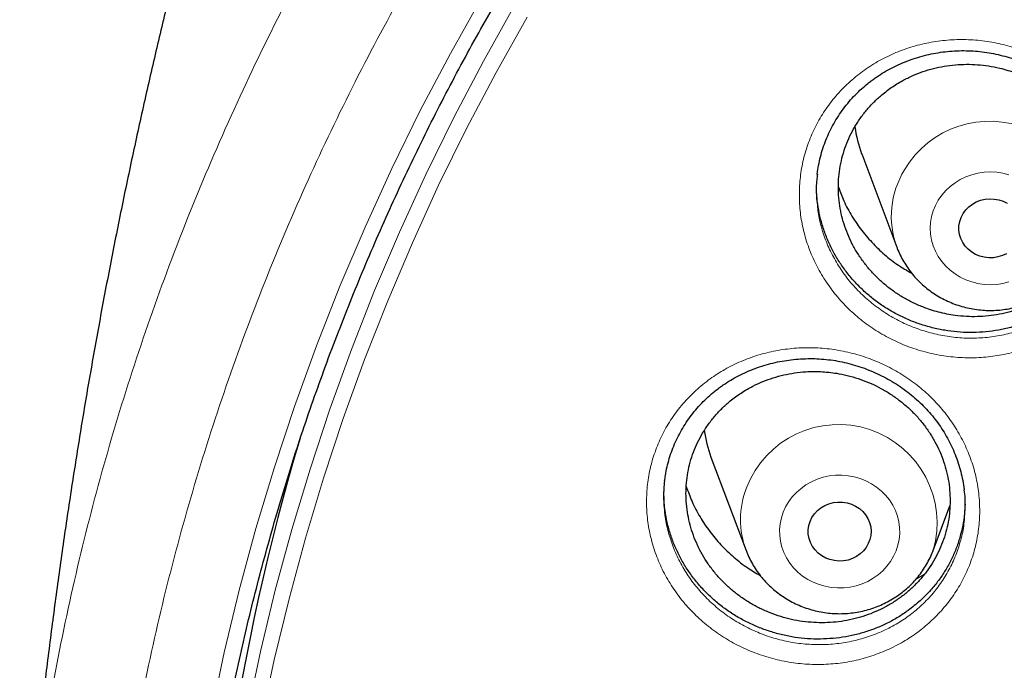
# Model space of a CAD drawing. Header units: millimetres. Extents: x 8 to 791, y 12 to 1717.
# Tile 235 of 256: x 357.05 to 369.56, y 1568.53 to 1576.8. Entities that reach past the tile are written whole.
import ezdxf

# ---------------------------------------------------------------- set-up
doc = ezdxf.new("R2010")
doc.units = ezdxf.units.MM

msp = doc.modelspace()

# ---------------------------------------------------------------- linework, layer by layer
at = {"color": 7, "linetype": 'Continuous', "lineweight": 30}
for p, q in [((367.753, 1575.094), (368.2, 1573.906)), ((365.837, 1571.241), (366.284, 1570.052)), ((368.661, 1570.052), (368.874, 1570.619)), ((368.441, 1569.687), (368.549, 1569.751))]:
    msp.add_line(p, q, dxfattribs=at)
at = {"color": 8, "linetype": 'Continuous', "lineweight": 0, "flags": 128}
for points in [[(358.978, 1563.945), (359.034, 1564.753), (359.113, 1565.559), (359.215, 1566.363), (359.338, 1567.165), (359.485, 1567.963), (359.653, 1568.757), (359.844, 1569.547), (360.056, 1570.332), (360.29, 1571.112), (360.546, 1571.885), (360.824, 1572.652), (361.122, 1573.412), (361.442, 1574.164), (361.783, 1574.908), (362.144, 1575.643), (362.526, 1576.37), (362.928, 1577.086)], [(359.594, 1565.717), (359.683, 1566.408), (359.805, 1567.198), (359.949, 1567.985), (360.115, 1568.768), (360.302, 1569.547), (360.512, 1570.32), (360.743, 1571.088), (360.995, 1571.851), (361.269, 1572.607), (361.563, 1573.356), (361.878, 1574.097), (362.214, 1574.83), (362.57, 1575.555), (362.947, 1576.271), (363.343, 1576.978)], [(363.5, 1576.829), (363.106, 1576.126), (362.732, 1575.414), (362.377, 1574.694), (362.043, 1573.964), (361.73, 1573.227), (361.437, 1572.482), (361.165, 1571.73), (360.914, 1570.972), (360.684, 1570.208), (360.476, 1569.439), (360.289, 1568.664), (360.124, 1567.886), (359.981, 1567.103), (359.859, 1566.318), (359.76, 1565.529), (359.683, 1564.739), (359.627, 1563.947)], [(368.726, 1574.506), (368.77, 1574.569), (368.82, 1574.627), (368.877, 1574.68), (368.939, 1574.727), (369.006, 1574.768), (369.077, 1574.802), (369.152, 1574.829), (369.229, 1574.848), (369.308, 1574.86), (369.388, 1574.864), (369.468, 1574.86), (369.547, 1574.848), (369.624, 1574.829)], [(369.624, 1573.466), (369.547, 1573.447), (369.468, 1573.435), (369.388, 1573.431), (369.308, 1573.435), (369.229, 1573.447), (369.152, 1573.466), (369.077, 1573.493), (369.006, 1573.527), (368.939, 1573.568), (368.877, 1573.615), (368.82, 1573.668), (368.77, 1573.726), (368.726, 1573.789), (368.69, 1573.856), (368.662, 1573.926), (368.641, 1573.999), (368.628, 1574.073), (368.624, 1574.148), (368.628, 1574.222), (368.641, 1574.297), (368.662, 1574.369), (368.69, 1574.439), (368.726, 1574.506)], [(366.755, 1570.539), (366.786, 1570.608), (366.825, 1570.674), (366.871, 1570.735), (366.923, 1570.792), (366.982, 1570.843), (367.045, 1570.888), (367.114, 1570.927), (367.186, 1570.958), (367.262, 1570.983), (367.34, 1571), (367.419, 1571.009), (367.499, 1571.01), (367.579, 1571.003), (367.657, 1570.989), (367.734, 1570.967), (367.807, 1570.938), (367.877, 1570.902), (367.943, 1570.859), (368.003, 1570.809), (368.057, 1570.755), (368.106, 1570.695), (368.147, 1570.63), (368.181, 1570.562), (368.207, 1570.491), (368.225, 1570.418), (368.234, 1570.344), (368.236, 1570.269), (368.229, 1570.194), (368.213, 1570.121), (368.19, 1570.049), (368.159, 1569.98), (368.12, 1569.914), (368.074, 1569.853), (368.022, 1569.796), (367.963, 1569.745), (367.9, 1569.7), (367.831, 1569.661), (367.759, 1569.63), (367.683, 1569.605), (367.605, 1569.588), (367.526, 1569.579), (367.446, 1569.578), (367.366, 1569.584), (367.288, 1569.599), (367.211, 1569.621), (367.138, 1569.65), (367.068, 1569.686), (367.002, 1569.729), (366.942, 1569.779), (366.887, 1569.833), (366.839, 1569.893), (366.798, 1569.958), (366.764, 1570.026), (366.738, 1570.096), (366.72, 1570.17), (366.711, 1570.244), (366.709, 1570.319), (366.716, 1570.394), (366.732, 1570.467), (366.755, 1570.539)]]:
    msp.add_lwpolyline(points, dxfattribs=at)
at = {"color": 7, "linetype": 'Continuous', "lineweight": 30, "flags": 128}
for points in [[(369.041, 1574.335), (369.074, 1574.381), (369.114, 1574.421), (369.159, 1574.455), (369.209, 1574.483), (369.263, 1574.504), (369.32, 1574.517), (369.378, 1574.523), (369.436, 1574.52), (369.494, 1574.509), (369.549, 1574.491), (369.6, 1574.466)], [(369.592, 1573.825), (369.54, 1573.8), (369.484, 1573.783), (369.427, 1573.774), (369.368, 1573.773), (369.31, 1573.779), (369.254, 1573.794), (369.201, 1573.816), (369.151, 1573.845), (369.107, 1573.881), (369.068, 1573.922), (369.037, 1573.968), (369.013, 1574.018), (368.996, 1574.07), (368.989, 1574.125), (368.989, 1574.18), (368.998, 1574.234), (369.016, 1574.286), (369.041, 1574.335)], [(367.097, 1570.422), (367.121, 1570.472), (367.152, 1570.518), (367.19, 1570.56), (367.234, 1570.596), (367.284, 1570.625), (367.337, 1570.647), (367.393, 1570.662), (367.451, 1570.669), (367.51, 1570.668), (367.567, 1570.659), (367.623, 1570.642), (367.675, 1570.617), (367.723, 1570.586), (367.766, 1570.549), (367.802, 1570.506), (367.832, 1570.459), (367.854, 1570.408), (367.867, 1570.355), (367.872, 1570.3), (367.869, 1570.245), (367.857, 1570.192), (367.837, 1570.14), (367.81, 1570.092), (367.775, 1570.048), (367.733, 1570.009), (367.686, 1569.977), (367.635, 1569.951), (367.58, 1569.932), (367.523, 1569.922), (367.464, 1569.919), (367.406, 1569.924), (367.349, 1569.937), (367.295, 1569.957), (367.245, 1569.985), (367.2, 1570.02), (367.16, 1570.06), (367.127, 1570.105), (367.101, 1570.154), (367.084, 1570.206), (367.074, 1570.261), (367.073, 1570.315), (367.081, 1570.37), (367.097, 1570.422)]]:
    msp.add_lwpolyline(points, dxfattribs=at)
at = {"color": 7, "linetype": 'Continuous', "lineweight": 30}
for centre, radius, start, end in [((369.197, 1575.638), 1.544, 187.4312, 200.6382), ((367.282, 1571.785), 1.544, 187.6794, 200.6379), ((388.153, 1563.222), 28.748, 163.3064, 179.9799)]:
    msp.add_arc(centre, radius, start, end, dxfattribs=at)
at = {"color": 8, "linetype": 'Continuous', "lineweight": 0}
for centre, radius, start, end in [((369.375, 1574.257), 1.251, 343.731, 149.5471), ((369.248, 1574.3), 1.119, 148.1508, 200.4273), ((367.458, 1570.402), 1.252, 343.8848, 159.024), ((367.327, 1570.446), 1.114, 158.7299, 200.6232)]:
    msp.add_arc(centre, radius, start, end, dxfattribs=at)
for points, knots in [([(357.062, 1565.06), (357.075, 1565.261), (357.119, 1565.942), (357.264, 1567.097), (357.497, 1568.522), (357.798, 1569.928), (358.161, 1571.311), (358.585, 1572.67), (359.071, 1574.011), (359.622, 1575.339), (360.237, 1576.651), (360.918, 1577.943), (361.658, 1579.207), (362.457, 1580.439), (363.308, 1581.629), (364.208, 1582.777), (365.154, 1583.881), (366.15, 1584.945), (367.2, 1585.974), (368.304, 1586.965), (369.46, 1587.915), (370.659, 1588.816), (371.9, 1589.667), (373.172, 1590.462), (374.471, 1591.199), (375.795, 1591.879), (377.149, 1592.505), (378.54, 1593.078), (379.964, 1593.597), (381.419, 1594.06), (382.895, 1594.462), (384.388, 1594.803), (385.887, 1595.081), (387.388, 1595.296), (388.889, 1595.447), (390.395, 1595.542), (391.401, 1595.554), (391.904, 1595.56)], [0, 0, 0, 0, 0.012292, 0.041589, 0.070885, 0.100181, 0.128955, 0.157728, 0.186501, 0.215275, 0.244571, 0.273867, 0.303164, 0.33246, 0.361757, 0.39053, 0.419303, 0.448076, 0.47685, 0.506146, 0.535443, 0.564739, 0.594035, 0.623332, 0.652105, 0.680878, 0.709652, 0.738425, 0.767721, 0.797018, 0.826314, 0.85561, 0.884907, 0.91368, 0.942453, 0.971227, 1, 1, 1, 1]), ([(391.904, 1594.138), (391.408, 1594.133), (390.415, 1594.121), (388.928, 1594.025), (387.447, 1593.873), (385.974, 1593.658), (384.522, 1593.385), (383.092, 1593.054), (381.688, 1592.669), (380.302, 1592.227), (378.93, 1591.726), (377.575, 1591.166), (376.239, 1590.547), (374.933, 1589.873), (373.66, 1589.147), (372.43, 1588.373), (371.243, 1587.554), (370.103, 1586.694), (369.003, 1585.788), (367.94, 1584.832), (366.916, 1583.828), (365.934, 1582.777), (365.002, 1581.686), (364.123, 1580.557), (363.302, 1579.4), (362.54, 1578.218), (361.837, 1577.014), (361.191, 1575.782), (360.598, 1574.518), (360.062, 1573.222), (359.584, 1571.898), (359.168, 1570.556), (358.815, 1569.197), (358.529, 1567.834), (358.307, 1566.468), (358.149, 1565.103), (358.054, 1563.733), (358.023, 1562.352), (358.055, 1560.963), (358.153, 1559.568), (358.317, 1558.178), (358.545, 1556.797), (358.837, 1555.434), (359.189, 1554.093), (359.6, 1552.775), (360.071, 1551.476), (360.605, 1550.188), (361.202, 1548.916), (361.862, 1547.663), (362.58, 1546.438), (363.354, 1545.243), (364.179, 1544.089), (365.051, 1542.976), (365.969, 1541.907), (366.934, 1540.875), (367.953, 1539.877), (369.023, 1538.916), (370.144, 1537.995), (371.307, 1537.121), (372.509, 1536.296), (373.742, 1535.526), (375.002, 1534.811), (376.286, 1534.152), (377.599, 1533.545), (378.947, 1532.989), (380.327, 1532.486), (381.739, 1532.037), (383.169, 1531.647), (384.617, 1531.316), (386.07, 1531.047), (387.526, 1530.839), (388.981, 1530.691), (390.441, 1530.603), (391.913, 1530.573), (393.394, 1530.603), (394.881, 1530.695), (396.362, 1530.849), (397.835, 1531.063), (399.287, 1531.336), (400.717, 1531.667), (402.121, 1532.052), (403.507, 1532.495), (404.879, 1532.996), (406.234, 1533.556), (407.57, 1534.174), (408.876, 1534.848), (410.149, 1535.575), (411.379, 1536.349), (412.566, 1537.167), (413.706, 1538.028), (414.806, 1538.934), (415.869, 1539.889), (416.893, 1540.893), (417.875, 1541.945), (418.807, 1543.036), (419.686, 1544.164), (420.507, 1545.321), (421.269, 1546.503), (421.972, 1547.707), (422.618, 1548.939), (423.211, 1550.204), (423.747, 1551.499), (424.225, 1552.823), (424.641, 1554.165), (424.994, 1555.524), (425.28, 1556.887), (425.502, 1558.253), (425.66, 1559.618), (425.755, 1560.988), (425.786, 1562.369), (425.754, 1563.758), (425.656, 1565.153), (425.492, 1566.543), (425.264, 1567.924), (424.972, 1569.287), (424.62, 1570.628), (424.209, 1571.946), (423.738, 1573.246), (423.204, 1574.533), (422.607, 1575.805), (421.947, 1577.058), (421.229, 1578.283), (420.455, 1579.478), (419.63, 1580.632), (418.758, 1581.745), (417.84, 1582.815), (416.875, 1583.846), (415.856, 1584.844), (414.786, 1585.805), (413.665, 1586.726), (412.502, 1587.6), (411.3, 1588.425), (410.067, 1589.196), (408.807, 1589.91), (407.523, 1590.569), (406.21, 1591.176), (404.862, 1591.732), (403.482, 1592.235), (402.07, 1592.684), (400.64, 1593.074), (399.192, 1593.405), (397.739, 1593.674), (396.283, 1593.882), (394.828, 1594.029), (393.368, 1594.121), (392.392, 1594.133), (391.904, 1594.138)], [0, 0, 0, 0, 0.007, 0.014, 0.021, 0.028, 0.035, 0.041875, 0.04875, 0.055625, 0.0625, 0.0695, 0.0765, 0.0835, 0.0905, 0.0975, 0.104375, 0.11125, 0.118125, 0.125, 0.132, 0.139, 0.146, 0.153, 0.16, 0.166875, 0.17375, 0.180625, 0.1875, 0.1945, 0.2015, 0.2085, 0.2155, 0.2225, 0.229375, 0.23625, 0.243125, 0.25, 0.257, 0.264, 0.271, 0.278, 0.285, 0.291875, 0.29875, 0.305625, 0.3125, 0.3195, 0.3265, 0.3335, 0.3405, 0.3475, 0.354375, 0.36125, 0.368125, 0.375, 0.382, 0.389, 0.396, 0.403, 0.41, 0.416875, 0.42375, 0.430625, 0.4375, 0.4445, 0.4515, 0.4585, 0.4655, 0.4725, 0.479375, 0.48625, 0.493125, 0.5, 0.507, 0.514, 0.521, 0.528, 0.535, 0.541875, 0.54875, 0.555625, 0.5625, 0.5695, 0.5765, 0.5835, 0.5905, 0.5975, 0.604375, 0.61125, 0.618125, 0.625, 0.632, 0.639, 0.646, 0.653, 0.66, 0.666875, 0.67375, 0.680625, 0.6875, 0.6945, 0.7015, 0.7085, 0.7155, 0.7225, 0.729375, 0.73625, 0.743125, 0.75, 0.757, 0.764, 0.771, 0.778, 0.785, 0.791875, 0.79875, 0.805625, 0.8125, 0.8195, 0.8265, 0.8335, 0.8405, 0.8475, 0.854375, 0.86125, 0.868125, 0.875, 0.882, 0.889, 0.896, 0.903, 0.91, 0.916875, 0.92375, 0.930625, 0.9375, 0.9445, 0.9515, 0.9585, 0.9655, 0.9725, 0.979375, 0.98625, 0.993125, 1, 1, 1, 1]), ([(367.696, 1576.09), (367.757, 1576.135), (367.879, 1576.226), (368.081, 1576.336), (368.295, 1576.426), (368.52, 1576.492), (368.753, 1576.534), (368.991, 1576.55), (369.229, 1576.541), (369.465, 1576.506), (369.697, 1576.447), (369.921, 1576.362), (370.134, 1576.255), (370.334, 1576.126), (370.518, 1575.976), (370.684, 1575.808), (370.83, 1575.624), (370.953, 1575.426), (371.053, 1575.216), (371.128, 1574.998), (371.176, 1574.773), (371.198, 1574.546), (371.194, 1574.318), (371.162, 1574.093), (371.104, 1573.874), (371.021, 1573.662), (370.913, 1573.462), (370.782, 1573.276), (370.633, 1573.109), (370.471, 1572.963), (370.292, 1572.834), (370.094, 1572.721), (369.878, 1572.628), (369.652, 1572.56), (369.418, 1572.517), (369.181, 1572.498), (368.943, 1572.505), (368.706, 1572.539), (368.473, 1572.597), (368.248, 1572.679), (368.034, 1572.786), (367.833, 1572.913), (367.648, 1573.061), (367.481, 1573.229), (367.334, 1573.412), (367.209, 1573.609), (367.108, 1573.818), (367.032, 1574.036), (366.981, 1574.26), (366.958, 1574.488), (366.961, 1574.715), (366.99, 1574.94), (367.047, 1575.16), (367.128, 1575.372), (367.234, 1575.574), (367.366, 1575.763), (367.518, 1575.938), (367.637, 1576.039), (367.696, 1576.09)], [0, 0, 0, 0, 0.017621, 0.035297, 0.052918, 0.070788, 0.088716, 0.106587, 0.124449, 0.142369, 0.160233, 0.178158, 0.19614, 0.214065, 0.231948, 0.249888, 0.267771, 0.285704, 0.303694, 0.321627, 0.339498, 0.357426, 0.375297, 0.393179, 0.411119, 0.429001, 0.446842, 0.464739, 0.48258, 0.499099, 0.515618, 0.533568, 0.551574, 0.569522, 0.58739, 0.605314, 0.623181, 0.641115, 0.659106, 0.67704, 0.694936, 0.712888, 0.730783, 0.748709, 0.766693, 0.784619, 0.802519, 0.820477, 0.838377, 0.856258, 0.874196, 0.892077, 0.909908, 0.927795, 0.945625, 0.96373, 0.981895, 1, 1, 1, 1]), ([(367.191, 1574.44), (367.193, 1574.41), (367.202, 1574.312), (367.242, 1574.147), (367.31, 1573.95), (367.402, 1573.76), (367.515, 1573.581), (367.648, 1573.414), (367.799, 1573.262), (367.967, 1573.128), (368.148, 1573.011), (368.342, 1572.914), (368.546, 1572.839), (368.756, 1572.786), (368.971, 1572.755), (369.186, 1572.748), (369.401, 1572.764), (369.612, 1572.803), (369.817, 1572.864), (370.012, 1572.948), (370.192, 1573.05), (370.353, 1573.166), (370.5, 1573.298), (370.635, 1573.449), (370.753, 1573.618), (370.851, 1573.799), (370.926, 1573.991), (370.975, 1574.169), (370.989, 1574.284), (370.995, 1574.331)], [0, 0, 0, 0, 0.01659, 0.055064, 0.093663, 0.132138, 0.170669, 0.209324, 0.247855, 0.286324, 0.324915, 0.363384, 0.401931, 0.440601, 0.479147, 0.517561, 0.556098, 0.594514, 0.633091, 0.671796, 0.710379, 0.745873, 0.781367, 0.819715, 0.858184, 0.896532, 0.934966, 0.973523, 1, 1, 1, 1]), ([(365.826, 1572.234), (365.888, 1572.276), (366.013, 1572.36), (366.218, 1572.459), (366.434, 1572.539), (366.661, 1572.595), (366.896, 1572.627), (367.134, 1572.634), (367.372, 1572.614), (367.607, 1572.57), (367.836, 1572.501), (368.057, 1572.408), (368.266, 1572.293), (368.461, 1572.156), (368.638, 1572), (368.797, 1571.826), (368.935, 1571.637), (369.049, 1571.435), (369.14, 1571.223), (369.206, 1571.003), (369.244, 1570.778), (369.257, 1570.551), (369.243, 1570.326), (369.202, 1570.104), (369.135, 1569.888), (369.043, 1569.682), (368.926, 1569.487), (368.787, 1569.307), (368.632, 1569.148), (368.463, 1569.009), (368.28, 1568.889), (368.077, 1568.785), (367.856, 1568.702), (367.627, 1568.642), (367.392, 1568.609), (367.154, 1568.601), (366.916, 1568.618), (366.68, 1568.661), (366.45, 1568.728), (366.228, 1568.819), (366.019, 1568.934), (365.823, 1569.069), (365.644, 1569.224), (365.484, 1569.397), (365.345, 1569.585), (365.228, 1569.786), (365.136, 1569.998), (365.069, 1570.218), (365.028, 1570.442), (365.015, 1570.669), (365.027, 1570.895), (365.066, 1571.117), (365.132, 1571.333), (365.222, 1571.539), (365.337, 1571.736), (365.478, 1571.92), (365.64, 1572.089), (365.764, 1572.186), (365.826, 1572.234)], [0, 0, 0, 0, 0.0174358, 0.0349248, 0.0523612, 0.0702446, 0.0881853, 0.1060691, 0.1239463, 0.1418806, 0.1597586, 0.1776924, 0.1956837, 0.2136175, 0.2315, 0.2494388, 0.2673203, 0.2852427, 0.3032224, 0.3211444, 0.3390007, 0.3569135, 0.3747692, 0.3926381, 0.4105641, 0.4284328, 0.4462683, 0.4641605, 0.481996, 0.4985084, 0.5150204, 0.5329866, 0.5510095, 0.5689734, 0.5868574, 0.6047978, 0.6226811, 0.6406296, 0.6586357, 0.6765843, 0.6944842, 0.712441, 0.7303408, 0.7482627, 0.7662419, 0.7841637, 0.8020512, 0.8199958, 0.837883, 0.8557484, 0.8736707, 0.8915354, 0.9093551, 0.9272304, 0.9450482, 0.9633453, 0.9817034, 1, 1, 1, 1]), ([(365.249, 1570.539), (365.249, 1570.535), (365.253, 1570.463), (365.284, 1570.324), (365.343, 1570.125), (365.426, 1569.933), (365.532, 1569.75), (365.658, 1569.579), (365.803, 1569.422), (365.965, 1569.281), (366.141, 1569.158), (366.331, 1569.054), (366.531, 1568.971), (366.74, 1568.909), (366.953, 1568.869), (367.169, 1568.854), (367.384, 1568.86), (367.597, 1568.89), (367.804, 1568.943), (368.003, 1569.018), (368.187, 1569.111), (368.353, 1569.22), (368.506, 1569.345), (368.646, 1569.489), (368.772, 1569.652), (368.877, 1569.828), (368.961, 1570.015), (369.02, 1570.21), (369.051, 1570.346), (369.055, 1570.417), (369.055, 1570.42)], [0, 0, 0, 0, 0.002127, 0.04061, 0.079217, 0.117701, 0.156259, 0.19494, 0.233498, 0.272013, 0.310651, 0.349166, 0.387781, 0.426519, 0.465133, 0.50362, 0.542229, 0.580717, 0.619367, 0.658143, 0.696799, 0.732313, 0.767828, 0.8062, 0.844695, 0.883067, 0.921509, 0.960074, 0.998516, 1, 1, 1, 1])]:
    msp.add_open_spline(points, degree=3, knots=knots, dxfattribs=at)
at = {"color": 7, "linetype": 'Continuous', "lineweight": 30}
for points, knots in [([(359.326, 1565.529), (359.33, 1565.568), (359.35, 1565.761), (359.394, 1566.106), (359.456, 1566.564), (359.527, 1567.021), (359.605, 1567.477), (359.69, 1567.932), (359.782, 1568.386), (359.882, 1568.838), (359.989, 1569.289), (360.103, 1569.738), (360.225, 1570.186), (360.353, 1570.632), (360.489, 1571.076), (360.631, 1571.518), (360.781, 1571.958), (360.938, 1572.396), (361.102, 1572.831), (361.273, 1573.264), (361.451, 1573.695), (361.635, 1574.123), (361.827, 1574.549), (362.025, 1574.972), (362.23, 1575.392), (362.442, 1575.809), (362.66, 1576.222), (362.885, 1576.633), (363.117, 1577.041), (363.355, 1577.445), (363.599, 1577.846), (363.85, 1578.243), (364.108, 1578.637), (364.371, 1579.027), (364.641, 1579.414), (364.917, 1579.796), (365.199, 1580.175), (365.487, 1580.549), (365.781, 1580.92), (366.081, 1581.286), (366.387, 1581.648), (366.698, 1582.006), (367.016, 1582.359), (367.339, 1582.708), (367.667, 1583.052), (368.001, 1583.391), (368.34, 1583.726), (368.685, 1584.056), (369.035, 1584.381), (369.39, 1584.701), (369.75, 1585.016), (370.115, 1585.326), (370.485, 1585.63), (370.86, 1585.93), (371.24, 1586.224), (371.624, 1586.512), (372.013, 1586.796), (372.407, 1587.073), (372.805, 1587.345), (373.207, 1587.612), (373.613, 1587.873), (374.024, 1588.128), (374.438, 1588.377), (374.857, 1588.62), (375.279, 1588.858), (375.705, 1589.089), (376.135, 1589.315), (376.569, 1589.534), (377.005, 1589.747), (377.446, 1589.954), (377.889, 1590.155), (378.336, 1590.349), (378.785, 1590.537), (379.238, 1590.719), (379.694, 1590.895), (380.152, 1591.064), (380.613, 1591.226), (381.076, 1591.382), (381.542, 1591.531), (382.011, 1591.674), (382.481, 1591.81), (382.954, 1591.94), (383.428, 1592.063), (383.905, 1592.179), (384.383, 1592.288), (384.863, 1592.391), (385.345, 1592.487), (385.828, 1592.576), (386.313, 1592.658), (386.799, 1592.734), (387.286, 1592.802), (387.774, 1592.864), (388.263, 1592.919), (388.752, 1592.967), (389.243, 1593.008), (389.734, 1593.042), (390.225, 1593.069), (390.717, 1593.089), (391.21, 1593.102), (391.702, 1593.109), (392.194, 1593.108), (392.687, 1593.101), (393.179, 1593.086), (393.671, 1593.065), (394.162, 1593.036), (394.653, 1593.001), (395.144, 1592.959), (395.633, 1592.91), (396.122, 1592.854), (396.61, 1592.791), (397.097, 1592.721), (397.582, 1592.644), (398.067, 1592.561), (398.549, 1592.47), (399.031, 1592.373), (399.511, 1592.27), (399.989, 1592.159), (400.465, 1592.042), (400.939, 1591.917), (401.412, 1591.787), (401.882, 1591.649), (402.35, 1591.505), (402.815, 1591.355), (403.278, 1591.198), (403.739, 1591.034), (404.196, 1590.864), (404.651, 1590.687), (405.104, 1590.505), (405.553, 1590.315), (405.999, 1590.12), (406.442, 1589.918), (406.881, 1589.71), (407.317, 1589.495), (407.75, 1589.275), (408.179, 1589.049), (408.605, 1588.816), (409.027, 1588.578), (409.444, 1588.333), (409.858, 1588.083), (410.268, 1587.827), (410.674, 1587.565), (411.075, 1587.298), (411.472, 1587.025), (411.865, 1586.746), (412.253, 1586.462), (412.636, 1586.172), (413.015, 1585.877), (413.389, 1585.577), (413.759, 1585.271), (414.123, 1584.96), (414.482, 1584.645), (414.836, 1584.324), (415.185, 1583.998), (415.529, 1583.667), (415.867, 1583.332), (416.2, 1582.991), (416.528, 1582.646), (416.85, 1582.297), (417.166, 1581.943), (417.477, 1581.585), (417.781, 1581.222), (418.08, 1580.855), (418.373, 1580.484), (418.66, 1580.108), (418.941, 1579.729), (419.216, 1579.346), (419.485, 1578.959), (419.747, 1578.568), (420.003, 1578.174), (420.253, 1577.776), (420.497, 1577.374), (420.734, 1576.969), (420.964, 1576.561), (421.188, 1576.15), (421.405, 1575.735), (421.616, 1575.318), (421.819, 1574.897), (422.016, 1574.474), (422.207, 1574.048), (422.39, 1573.62), (422.567, 1573.188), (422.736, 1572.755), (422.899, 1572.319), (423.055, 1571.881), (423.203, 1571.44), (423.345, 1570.998), (423.479, 1570.554), (423.606, 1570.107), (423.726, 1569.66), (423.839, 1569.21), (423.945, 1568.759), (424.043, 1568.306), (424.134, 1567.852), (424.218, 1567.397), (424.295, 1566.941), (424.364, 1566.484), (424.417, 1566.101), (424.444, 1565.87), (424.453, 1565.792)], [0, 0, 0, 0, 0.001323, 0.006459, 0.011595, 0.016731, 0.021867, 0.027003, 0.032139, 0.037275, 0.042411, 0.047547, 0.052683, 0.057819, 0.062955, 0.068091, 0.073226, 0.078362, 0.083498, 0.088634, 0.093769, 0.098905, 0.10404, 0.109176, 0.114311, 0.119447, 0.124582, 0.129717, 0.134853, 0.139988, 0.145123, 0.150258, 0.155393, 0.160528, 0.165663, 0.170798, 0.175933, 0.181068, 0.186203, 0.191337, 0.196472, 0.201607, 0.206741, 0.211876, 0.217011, 0.222145, 0.227279, 0.232414, 0.237548, 0.242682, 0.247817, 0.252951, 0.258085, 0.263219, 0.268353, 0.273487, 0.278621, 0.283755, 0.288889, 0.294023, 0.299157, 0.304291, 0.309425, 0.314559, 0.319692, 0.324826, 0.32996, 0.335093, 0.340227, 0.345361, 0.350494, 0.355628, 0.360761, 0.365895, 0.371028, 0.376162, 0.381295, 0.386429, 0.391562, 0.396695, 0.401829, 0.406962, 0.412095, 0.417229, 0.422362, 0.427495, 0.432628, 0.437762, 0.442895, 0.448028, 0.453161, 0.458295, 0.463428, 0.468561, 0.473694, 0.478827, 0.483961, 0.489094, 0.494227, 0.49936, 0.504493, 0.509627, 0.51476, 0.519893, 0.525026, 0.530159, 0.535292, 0.540426, 0.545559, 0.550692, 0.555825, 0.560958, 0.566092, 0.571225, 0.576358, 0.581491, 0.586625, 0.591758, 0.596891, 0.602024, 0.607158, 0.612291, 0.617424, 0.622558, 0.627691, 0.632824, 0.637958, 0.643091, 0.648225, 0.653358, 0.658492, 0.663625, 0.668759, 0.673892, 0.679026, 0.684159, 0.689293, 0.694427, 0.69956, 0.704694, 0.709828, 0.714962, 0.720096, 0.725229, 0.730363, 0.735497, 0.740631, 0.745765, 0.750899, 0.756033, 0.761167, 0.766302, 0.771436, 0.77657, 0.781704, 0.786839, 0.791973, 0.797108, 0.802242, 0.807377, 0.812511, 0.817646, 0.82278, 0.827915, 0.83305, 0.838185, 0.84332, 0.848454, 0.853589, 0.858724, 0.863859, 0.868994, 0.87413, 0.879265, 0.8844, 0.889535, 0.894671, 0.899806, 0.904941, 0.910077, 0.915212, 0.920348, 0.925483, 0.930619, 0.935755, 0.94089, 0.946026, 0.951162, 0.956298, 0.961434, 0.966569, 0.971705, 0.976841, 0.981977, 0.987113, 0.992249, 0.997385, 1, 1, 1, 1]), ([(359.525, 1579.285), (359.482, 1579.13), (359.374, 1578.742), (359.209, 1578.119), (359.03, 1577.416), (358.857, 1576.709), (358.692, 1576), (358.533, 1575.287), (358.381, 1574.571), (358.236, 1573.853), (358.098, 1573.131), (357.967, 1572.408), (357.843, 1571.682), (357.727, 1570.953), (357.617, 1570.223), (357.515, 1569.491), (357.419, 1568.756), (357.331, 1568.021), (357.251, 1567.283), (357.177, 1566.544), (357.112, 1565.804), (357.071, 1565.309), (357.054, 1565.061), (357.054, 1565.06)], [0, 0, 0, 0, 0.0337891, 0.084314, 0.1348858, 0.1855026, 0.2361623, 0.2868628, 0.3376021, 0.3883782, 0.439189, 0.4900325, 0.5409067, 0.5918097, 0.6427393, 0.6936938, 0.7446709, 0.7956689, 0.8466857, 0.8977194, 0.948768, 0.9998296, 1, 1, 1, 1]), ([(367.83, 1575.988), (367.845, 1575.999), (367.889, 1576.034), (367.966, 1576.088), (368.063, 1576.148), (368.165, 1576.202), (368.27, 1576.251), (368.38, 1576.293), (368.492, 1576.329), (368.607, 1576.358), (368.724, 1576.381), (368.842, 1576.396), (368.961, 1576.405), (369.079, 1576.406), (369.197, 1576.401), (369.313, 1576.388), (369.428, 1576.369), (369.543, 1576.342), (369.657, 1576.309), (369.769, 1576.269), (369.88, 1576.222), (369.988, 1576.169), (370.093, 1576.109), (370.194, 1576.044), (370.29, 1575.974), (370.381, 1575.899), (370.466, 1575.819), (370.545, 1575.735), (370.618, 1575.647), (370.686, 1575.555), (370.748, 1575.458), (370.804, 1575.358), (370.854, 1575.253), (370.898, 1575.146), (370.935, 1575.036), (370.964, 1574.925), (370.985, 1574.821), (370.993, 1574.755), (370.997, 1574.726)], [0, 0, 0, 0, 0.013929, 0.041806, 0.069812, 0.098005, 0.126364, 0.15486, 0.183453, 0.212096, 0.24073, 0.269294, 0.297741, 0.326027, 0.354117, 0.381974, 0.409669, 0.437583, 0.465799, 0.494267, 0.522925, 0.5517, 0.580515, 0.609269, 0.637882, 0.666287, 0.694429, 0.722272, 0.749964, 0.777897, 0.806085, 0.834495, 0.863083, 0.8918, 0.92059, 0.949395, 0.978147, 1, 1, 1, 1]), ([(367.992, 1575.829), (367.959, 1575.799), (367.892, 1575.739), (367.802, 1575.637), (367.72, 1575.528), (367.649, 1575.412), (367.588, 1575.291), (367.538, 1575.167), (367.5, 1575.037), (367.473, 1574.905), (367.458, 1574.77), (367.455, 1574.636), (367.464, 1574.5), (367.484, 1574.366), (367.517, 1574.233), (367.56, 1574.105), (367.616, 1573.978), (367.682, 1573.857), (367.758, 1573.741), (367.844, 1573.632), (367.939, 1573.529), (368.043, 1573.434), (368.155, 1573.348), (368.272, 1573.271), (368.397, 1573.204), (368.549, 1573.137), (368.729, 1573.078), (368.916, 1573.041), (369.081, 1573.025), (369.223, 1573.023), (369.363, 1573.033), (369.503, 1573.053), (369.64, 1573.086), (369.774, 1573.129), (369.902, 1573.182), (370.026, 1573.246), (370.143, 1573.32), (370.253, 1573.403), (370.354, 1573.494), (370.447, 1573.594), (370.531, 1573.701), (370.605, 1573.815), (370.668, 1573.934), (370.721, 1574.059), (370.762, 1574.187), (370.792, 1574.319), (370.81, 1574.452), (370.816, 1574.588), (370.81, 1574.723), (370.792, 1574.858), (370.763, 1574.99), (370.722, 1575.121), (370.669, 1575.248), (370.606, 1575.37), (370.533, 1575.487), (370.449, 1575.599), (370.355, 1575.703), (370.254, 1575.8), (370.145, 1575.888), (370.028, 1575.967), (369.884, 1576.049), (369.71, 1576.125), (369.529, 1576.181), (369.366, 1576.213), (369.225, 1576.229), (369.084, 1576.234), (368.942, 1576.227), (368.801, 1576.209), (368.664, 1576.18), (368.53, 1576.14), (368.4, 1576.089), (368.264, 1576.022), (368.125, 1575.938), (368.037, 1575.866), (367.992, 1575.829)], [0, 0, 0, 0, 0.01322, 0.02644, 0.039995, 0.053649, 0.066887, 0.080265, 0.093644, 0.107298, 0.120537, 0.133916, 0.147295, 0.160949, 0.174193, 0.187578, 0.200962, 0.214622, 0.227873, 0.241266, 0.254658, 0.268326, 0.28158, 0.294928, 0.308383, 0.322058, 0.341925, 0.362109, 0.375787, 0.389077, 0.402366, 0.415846, 0.429522, 0.442774, 0.456168, 0.469561, 0.483231, 0.496476, 0.509861, 0.523246, 0.536908, 0.550147, 0.563526, 0.576906, 0.590561, 0.603799, 0.617177, 0.630556, 0.644209, 0.657451, 0.670834, 0.684216, 0.697873, 0.711123, 0.724512, 0.737902, 0.751567, 0.76482, 0.778166, 0.791619, 0.805292, 0.825158, 0.845342, 0.85902, 0.872311, 0.885602, 0.899082, 0.91276, 0.926014, 0.939361, 0.952806, 0.966478, 0.983146, 1, 1, 1, 1]), ([(367.188, 1574.832), (367.188, 1574.834), (367.191, 1574.873), (367.204, 1574.948), (367.228, 1575.057), (367.259, 1575.164), (367.298, 1575.27), (367.344, 1575.375), (367.396, 1575.476), (367.455, 1575.574), (367.521, 1575.668), (367.592, 1575.758), (367.669, 1575.842), (367.748, 1575.919), (367.804, 1575.966), (367.83, 1575.988)], [0, 0, 0, 0, 0.005049, 0.086742, 0.169377, 0.252672, 0.336507, 0.420738, 0.505205, 0.589738, 0.674123, 0.758211, 0.841876, 0.925021, 1, 1, 1, 1]), ([(367.191, 1574.834), (367.187, 1574.81), (367.174, 1574.719), (367.173, 1574.586), (367.186, 1574.478), (367.191, 1574.44)], [0, 0, 0, 0, 0.181729, 0.704088, 1, 1, 1, 1]), ([(370.347, 1573.24), (370.306, 1573.209), (370.224, 1573.146), (370.09, 1573.065), (369.948, 1572.993), (369.8, 1572.934), (369.647, 1572.886), (369.491, 1572.852), (369.331, 1572.83), (369.169, 1572.821), (369.007, 1572.825), (368.847, 1572.843), (368.687, 1572.873), (368.53, 1572.916), (368.378, 1572.971), (368.232, 1573.037), (368.09, 1573.116), (367.955, 1573.205), (367.829, 1573.305), (367.713, 1573.414), (367.605, 1573.533), (367.508, 1573.659), (367.422, 1573.793), (367.349, 1573.931), (367.287, 1574.077), (367.239, 1574.226), (367.204, 1574.377), (367.183, 1574.53), (367.175, 1574.638), (367.177, 1574.695), (367.177, 1574.7)], [0, 0, 0, 0, 0.036375, 0.073007, 0.109895, 0.147405, 0.183869, 0.220595, 0.257617, 0.295243, 0.331678, 0.368373, 0.405329, 0.442912, 0.47931, 0.515964, 0.552877, 0.590414, 0.626905, 0.663653, 0.700697, 0.738348, 0.774802, 0.811512, 0.848517, 0.886129, 0.922577, 0.959283, 0.996251, 1, 1, 1, 1]), ([(367.458, 1574.669), (367.479, 1574.611), (367.526, 1574.485), (367.626, 1574.3), (367.752, 1574.117), (367.898, 1573.947), (368.062, 1573.794), (368.226, 1573.669), (368.34, 1573.605), (368.388, 1573.577)], [0, 0, 0, 0, 0.127944, 0.279968, 0.431898, 0.584314, 0.736244, 0.888076, 1, 1, 1, 1]), ([(368.199, 1573.91), (368.201, 1573.903), (368.213, 1573.868), (368.242, 1573.805), (368.286, 1573.722), (368.337, 1573.643), (368.394, 1573.567), (368.456, 1573.497), (368.525, 1573.43), (368.598, 1573.369), (368.676, 1573.314), (368.758, 1573.265), (368.844, 1573.221), (368.933, 1573.184), (369.025, 1573.154), (369.119, 1573.131), (369.215, 1573.114), (369.312, 1573.105), (369.409, 1573.103), (369.507, 1573.108), (369.603, 1573.121), (369.699, 1573.14), (369.792, 1573.167), (369.884, 1573.2), (369.972, 1573.241), (370.057, 1573.287), (370.138, 1573.34), (370.214, 1573.398), (370.286, 1573.463), (370.352, 1573.532), (370.412, 1573.606), (370.466, 1573.684), (370.514, 1573.766), (370.55, 1573.84), (370.568, 1573.888), (370.575, 1573.906)], [0, 0, 0, 0, 0.0065647, 0.0375303, 0.0685274, 0.0995635, 0.1306451, 0.1617771, 0.1929627, 0.2242039, 0.255501, 0.286853, 0.3182577, 0.349712, 0.3812119, 0.4127528, 0.4443295, 0.4759365, 0.5075681, 0.539218, 0.5708783, 0.602542, 0.634202, 0.6658512, 0.6974825, 0.7290884, 0.760662, 0.7921962, 0.8236848, 0.8551224, 0.8865047, 0.9178287, 0.949093, 0.9802978, 1, 1, 1, 1]), ([(365.948, 1572.125), (365.963, 1572.136), (366.009, 1572.168), (366.088, 1572.219), (366.188, 1572.275), (366.292, 1572.324), (366.399, 1572.368), (366.51, 1572.406), (366.624, 1572.437), (366.741, 1572.461), (366.858, 1572.479), (366.977, 1572.489), (367.096, 1572.493), (367.214, 1572.49), (367.332, 1572.479), (367.448, 1572.462), (367.562, 1572.438), (367.675, 1572.407), (367.788, 1572.369), (367.899, 1572.325), (368.007, 1572.274), (368.113, 1572.217), (368.216, 1572.154), (368.314, 1572.085), (368.407, 1572.011), (368.495, 1571.933), (368.576, 1571.85), (368.652, 1571.764), (368.721, 1571.674), (368.785, 1571.58), (368.843, 1571.481), (368.895, 1571.379), (368.941, 1571.273), (368.98, 1571.165), (369.013, 1571.055), (369.037, 1570.943), (369.051, 1570.866), (369.055, 1570.825), (369.055, 1570.823)], [0, 0, 0, 0, 0.014226, 0.042679, 0.071263, 0.100036, 0.128979, 0.15806, 0.18724, 0.216472, 0.245696, 0.27485, 0.303884, 0.332755, 0.361428, 0.389862, 0.418119, 0.446599, 0.475388, 0.504434, 0.533673, 0.563033, 0.592433, 0.62177, 0.650963, 0.679944, 0.708656, 0.737063, 0.765312, 0.793802, 0.822556, 0.851539, 0.880708, 0.910011, 0.939392, 0.968791, 0.998138, 1, 1, 1, 1]), ([(366.082, 1571.953), (366.048, 1571.923), (365.98, 1571.864), (365.888, 1571.766), (365.804, 1571.659), (365.73, 1571.546), (365.666, 1571.427), (365.614, 1571.304), (365.572, 1571.176), (365.542, 1571.045), (365.524, 1570.912), (365.518, 1570.779), (365.524, 1570.643), (365.542, 1570.509), (365.571, 1570.377), (365.612, 1570.247), (365.664, 1570.12), (365.728, 1569.998), (365.801, 1569.881), (365.884, 1569.771), (365.978, 1569.666), (366.079, 1569.569), (366.189, 1569.481), (366.305, 1569.402), (366.428, 1569.332), (366.557, 1569.272), (366.69, 1569.222), (366.826, 1569.183), (366.966, 1569.155), (367.108, 1569.139), (367.249, 1569.133), (367.39, 1569.139), (367.53, 1569.156), (367.668, 1569.185), (367.803, 1569.225), (367.932, 1569.275), (368.057, 1569.335), (368.176, 1569.406), (368.288, 1569.486), (368.391, 1569.575), (368.487, 1569.672), (368.573, 1569.777), (368.65, 1569.888), (368.715, 1570.005), (368.771, 1570.128), (368.815, 1570.255), (368.848, 1570.385), (368.869, 1570.517), (368.878, 1570.651), (368.875, 1570.786), (368.86, 1570.921), (368.834, 1571.053), (368.796, 1571.184), (368.746, 1571.312), (368.685, 1571.435), (368.615, 1571.553), (368.533, 1571.666), (368.443, 1571.772), (368.343, 1571.87), (368.236, 1571.96), (368.121, 1572.042), (367.999, 1572.115), (367.872, 1572.177), (367.74, 1572.229), (367.604, 1572.271), (367.442, 1572.307), (367.254, 1572.329), (367.064, 1572.329), (366.9, 1572.312), (366.762, 1572.286), (366.628, 1572.249), (366.496, 1572.202), (366.359, 1572.138), (366.218, 1572.057), (366.128, 1571.988), (366.082, 1571.953)], [0, 0, 0, 0, 0.013285, 0.02657, 0.039999, 0.053654, 0.066894, 0.080274, 0.093654, 0.107309, 0.120547, 0.133925, 0.147303, 0.160956, 0.174196, 0.187577, 0.200957, 0.214613, 0.22786, 0.241248, 0.254635, 0.268298, 0.281552, 0.294898, 0.308343, 0.322014, 0.335305, 0.348595, 0.362076, 0.375753, 0.389044, 0.402335, 0.415817, 0.429495, 0.442748, 0.456093, 0.469546, 0.48322, 0.496469, 0.509858, 0.523248, 0.536914, 0.550156, 0.563538, 0.57692, 0.590579, 0.603816, 0.617195, 0.630573, 0.644226, 0.657465, 0.670844, 0.684224, 0.697878, 0.711123, 0.724508, 0.737893, 0.751553, 0.764805, 0.778198, 0.791591, 0.80526, 0.818549, 0.831838, 0.845317, 0.858993, 0.878859, 0.899044, 0.912722, 0.925976, 0.939324, 0.952778, 0.966454, 0.983134, 1, 1, 1, 1]), ([(365.249, 1570.94), (365.252, 1570.962), (365.259, 1571.022), (365.279, 1571.116), (365.307, 1571.223), (365.343, 1571.329), (365.386, 1571.433), (365.435, 1571.534), (365.492, 1571.633), (365.555, 1571.728), (365.624, 1571.818), (365.699, 1571.905), (365.78, 1571.986), (365.862, 1572.059), (365.92, 1572.104), (365.948, 1572.125)], [0, 0, 0, 0, 0.0493889, 0.127331, 0.2061741, 0.2856495, 0.3656433, 0.4460191, 0.5266254, 0.6072993, 0.6878353, 0.7680905, 0.847943, 0.9272996, 1, 1, 1, 1]), ([(365.249, 1570.942), (365.249, 1570.941), (365.237, 1570.872), (365.233, 1570.736), (365.244, 1570.603), (365.249, 1570.539)], [0, 0, 0, 0, 0.0133528, 0.5215032, 1, 1, 1, 1]), ([(368.344, 1569.292), (368.302, 1569.262), (368.217, 1569.203), (368.079, 1569.128), (367.934, 1569.063), (367.783, 1569.01), (367.628, 1568.97), (367.47, 1568.943), (367.309, 1568.928), (367.147, 1568.926), (366.985, 1568.937), (366.826, 1568.961), (366.667, 1568.998), (366.512, 1569.048), (366.362, 1569.109), (366.219, 1569.182), (366.08, 1569.266), (365.95, 1569.361), (365.828, 1569.466), (365.717, 1569.579), (365.614, 1569.702), (365.523, 1569.832), (365.443, 1569.968), (365.376, 1570.109), (365.321, 1570.255), (365.28, 1570.406), (365.252, 1570.558), (365.238, 1570.689), (365.238, 1570.77), (365.238, 1570.801)], [0, 0, 0, 0, 0.037134, 0.074532, 0.112192, 0.150487, 0.187664, 0.225108, 0.262852, 0.301214, 0.33836, 0.375771, 0.413458, 0.451778, 0.488878, 0.526238, 0.563863, 0.602124, 0.6393, 0.676739, 0.714479, 0.752839, 0.789974, 0.827371, 0.865034, 0.903338, 0.940449, 0.977821, 1, 1, 1, 1]), ([(365.524, 1570.867), (365.547, 1570.802), (365.594, 1570.669), (365.695, 1570.478), (365.818, 1570.293), (365.961, 1570.122), (366.124, 1569.967), (366.292, 1569.835), (366.411, 1569.766), (366.465, 1569.734)], [0, 0, 0, 0, 0.138536, 0.286166, 0.433723, 0.58175, 0.729306, 0.876765, 1, 1, 1, 1]), ([(369.055, 1570.42), (369.061, 1570.485), (369.071, 1570.618), (369.068, 1570.755), (369.056, 1570.824), (369.056, 1570.826)], [0, 0, 0, 0, 0.48353, 0.988105, 1, 1, 1, 1]), ([(369.066, 1570.644), (369.064, 1570.602), (369.06, 1570.51), (369.038, 1570.368), (369.002, 1570.218), (368.953, 1570.073), (368.891, 1569.933), (368.817, 1569.799), (368.731, 1569.671), (368.625, 1569.541), (368.498, 1569.411), (368.396, 1569.332), (368.344, 1569.292)], [0, 0, 0, 0, 0.0791221, 0.175529, 0.2726207, 0.3713706, 0.4669711, 0.5632413, 0.6601928, 0.7587951, 0.8787354, 1, 1, 1, 1]), ([(366.285, 1570.054), (366.29, 1570.039), (366.306, 1569.995), (366.34, 1569.925), (366.386, 1569.843), (366.439, 1569.765), (366.497, 1569.691), (366.562, 1569.622), (366.631, 1569.557), (366.706, 1569.498), (366.786, 1569.444), (366.869, 1569.397), (366.956, 1569.355), (367.046, 1569.321), (367.139, 1569.292), (367.233, 1569.271), (367.33, 1569.257), (367.427, 1569.25), (367.524, 1569.25), (367.621, 1569.258), (367.718, 1569.272), (367.813, 1569.294), (367.906, 1569.323), (367.996, 1569.358), (368.083, 1569.401), (368.167, 1569.449), (368.247, 1569.504), (368.321, 1569.564), (368.391, 1569.63), (368.456, 1569.701), (368.514, 1569.776), (368.566, 1569.855), (368.611, 1569.938), (368.643, 1570.005), (368.657, 1570.044), (368.66, 1570.055)], [0, 0, 0, 0, 0.015342, 0.046322, 0.077336, 0.108391, 0.139493, 0.170646, 0.201855, 0.233119, 0.264438, 0.295812, 0.327238, 0.358713, 0.390231, 0.421789, 0.453382, 0.485002, 0.516646, 0.548306, 0.579973, 0.611642, 0.643305, 0.674955, 0.706585, 0.738187, 0.769754, 0.801281, 0.832759, 0.864186, 0.895556, 0.926867, 0.958118, 0.98931, 1, 1, 1, 1])]:
    msp.add_open_spline(points, degree=3, knots=knots, dxfattribs=at)

doc.saveas('drawing.dxf')
